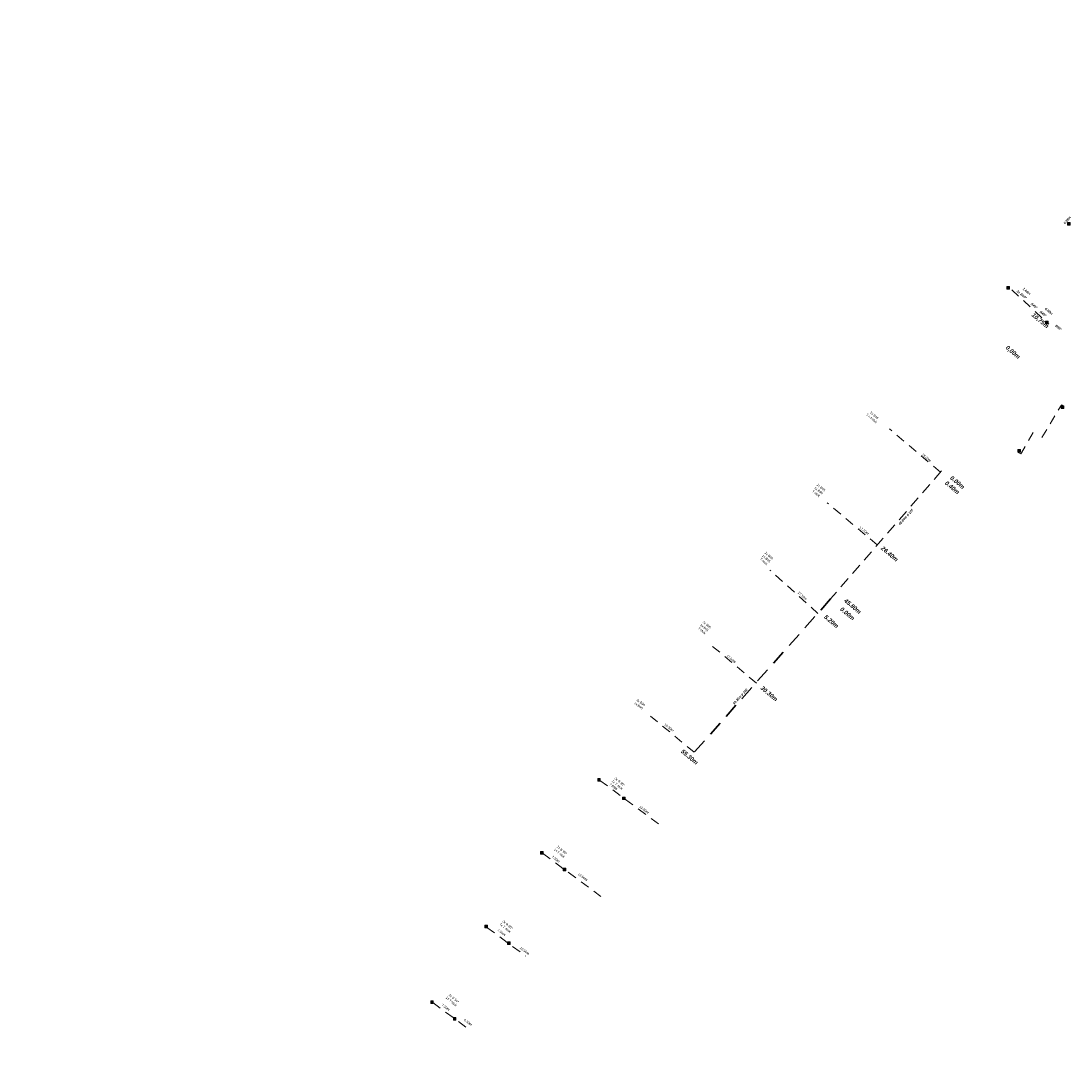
# Model space of a CAD drawing. Header units: inches. Extents: x 0 to 191500, y 0 to 342750.
# Tile 62 of 256: x 185339 to 185622, y 331458 to 331736. Entities that reach past the tile are written whole.
import ezdxf
from ezdxf import colors
from ezdxf.entities.mleader import LeaderData, LeaderLine
from ezdxf.math import Vec2, Vec3

# ---------------------------------------------------------------- set-up
doc = ezdxf.new("R2010")
doc.units = ezdxf.units.IN
doc.header["$MEASUREMENT"] = 0
for name, pattern in [('RI-GWA_HUISAANSLUITING', [23, 4, -1.8, 2.6, -1.8, 4.6, -1.8, 4.6, -1.8]), ('RI-HWA_HUISAANSLUITING', [4.8, 3, -1.8]), ('RI-HWA_KOLKAANSLUITING', [4.3, 2.5, -1.8]), ('RI-HWA_PVC', [6.4, 4, -2.4])]:
    doc.linetypes.add(name, pattern=pattern)
for name, color, linetype, lineweight in [('ECW', 150, 'Continuous', 20), ('N-WE-RI-GWA-MAATVOERING-T25', 30, 'RI-GWA_HUISAANSLUITING', 20), ('N-WE-RI-HWA_HUISAANSLUITING_PVC_125-G', 150, 'RI-HWA_HUISAANSLUITING', 20), ('N-WE-RI-HWA_KOLK-S', 150, 'Continuous', 20), ('N-WE-RI-HWA_KOLKAANSLUITING', 150, 'RI-HWA_KOLKAANSLUITING', 20), ('N-WE-RI-HWA_TRANSPORTLEIDING_PVC_160-G', 150, 'RI-HWA_PVC', 35), ('Tekst algemeen', 7, 'Continuous', 20)]:
    doc.layers.add(name, color=color, linetype=linetype, lineweight=lineweight)
picture_1 = doc.add_image_def('image1.ecw', size_in_pixel=(220000, 285000))

msp = doc.modelspace()

# ---------------------------------------------------------------- linework, layer by layer
at = {"layer": 'N-WE-RI-HWA_HUISAANSLUITING_PVC_125-G'}
msp.add_line((185587.464, 331614.602), (185557.56, 331580.088), dxfattribs=at)
at = {"layer": 'N-WE-RI-HWA_KOLK-S'}
for p, q in [((185621.47184, 331681.62017), (185621.47034, 331680.92372)), ((185621.47034, 331680.92372), (185622.16829, 331681.61868)), ((185621.47034, 331680.92372), (185622.16679, 331680.92222)), ((185621.47184, 331681.62017), (185622.16679, 331680.92222)), ((185622.16829, 331681.61868), (185621.47184, 331681.62017)), ((185622.16679, 331680.92222), (185622.16829, 331681.61868)), ((185605.15256, 331664.37658), (185605.15107, 331663.68013)), ((185605.15107, 331663.68013), (185605.84902, 331664.37509)), ((185605.15107, 331663.68013), (185605.84752, 331663.67863)), ((185605.15256, 331664.37658), (185605.84752, 331663.67863)), ((185605.84902, 331664.37509), (185605.15256, 331664.37658)), ((185605.84752, 331663.67863), (185605.84902, 331664.37509)), ((185615.54798, 331654.99852), (185615.54648, 331654.30206)), ((185615.54648, 331654.30206), (185616.24443, 331654.99702)), ((185615.54648, 331654.30206), (185616.24293, 331654.30057)), ((185615.54798, 331654.99852), (185616.24293, 331654.30057)), ((185616.24443, 331654.99702), (185615.54798, 331654.99852)), ((185616.24293, 331654.30057), (185616.24443, 331654.99702)), ((185619.7556, 331632.16517), (185619.7541, 331631.46872)), ((185619.7541, 331631.46872), (185620.45205, 331632.16367)), ((185619.7541, 331631.46872), (185620.45056, 331631.46722)), ((185619.7556, 331632.16517), (185620.45056, 331631.46722)), ((185620.45205, 331632.16367), (185619.7556, 331632.16517)), ((185620.45056, 331631.46722), (185620.45205, 331632.16367)), ((185608.0975, 331620.41714), (185608.096, 331619.72069)), ((185608.096, 331619.72069), (185608.79395, 331620.41565)), ((185608.0975, 331620.41714), (185608.79245, 331619.71919)), ((185608.79395, 331620.41565), (185608.0975, 331620.41714)), ((185608.79245, 331619.71919), (185608.79395, 331620.41565)), ((185608.096, 331619.72069), (185608.79245, 331619.71919)), ((185494.75634, 331531.61968), (185494.75484, 331530.92323)), ((185494.75484, 331530.92323), (185495.45279, 331531.61818)), ((185494.75484, 331530.92323), (185495.4513, 331530.92173)), ((185494.75634, 331531.61968), (185495.4513, 331530.92173)), ((185495.45279, 331531.61818), (185494.75634, 331531.61968)), ((185495.4513, 331530.92173), (185495.45279, 331531.61818)), ((185501.47493, 331526.64672), (185501.47343, 331525.95027)), ((185501.47343, 331525.95027), (185502.17138, 331526.64523)), ((185501.47493, 331526.64672), (185502.16988, 331525.94877)), ((185502.17138, 331526.64523), (185501.47493, 331526.64672)), ((185502.16988, 331525.94877), (185502.17138, 331526.64523)), ((185501.47343, 331525.95027), (185502.16988, 331525.94877)), ((185479.3285, 331511.91862), (185479.327, 331511.22216)), ((185479.327, 331511.22216), (185480.02495, 331511.91712)), ((185479.327, 331511.22216), (185480.02345, 331511.22067)), ((185479.3285, 331511.91862), (185480.02345, 331511.22067)), ((185480.02495, 331511.91712), (185479.3285, 331511.91862)), ((185480.02345, 331511.22067), (185480.02495, 331511.91712)), ((185485.44525, 331507.43317), (185485.44375, 331506.73671)), ((185485.44375, 331506.73671), (185486.1417, 331507.43167)), ((185485.44375, 331506.73671), (185486.14021, 331506.73522)), ((185485.44525, 331507.43317), (185486.14021, 331506.73522)), ((185486.1417, 331507.43167), (185485.44525, 331507.43317)), ((185486.14021, 331506.73522), (185486.1417, 331507.43167)), ((185464.30582, 331492.06124), (185464.30433, 331491.36479)), ((185464.30433, 331491.36479), (185465.00228, 331492.05974)), ((185464.30433, 331491.36479), (185465.00078, 331491.36329)), ((185464.30582, 331492.06124), (185465.00078, 331491.36329)), ((185465.00228, 331492.05974), (185464.30582, 331492.06124)), ((185465.00078, 331491.36329), (185465.00228, 331492.05974)), ((185470.44744, 331487.54458), (185470.44594, 331486.84813)), ((185470.44594, 331486.84813), (185471.14389, 331487.54309)), ((185470.44594, 331486.84813), (185471.14239, 331486.84663)), ((185470.44744, 331487.54458), (185471.14239, 331486.84663)), ((185471.14389, 331487.54309), (185470.44744, 331487.54458)), ((185471.14239, 331486.84663), (185471.14389, 331487.54309)), ((185449.71219, 331471.68746), (185449.7107, 331470.99101)), ((185449.7107, 331470.99101), (185450.40864, 331471.68596)), ((185449.7107, 331470.99101), (185450.40715, 331470.98951)), ((185449.71219, 331471.68746), (185450.40715, 331470.98951)), ((185450.40864, 331471.68596), (185449.71219, 331471.68746)), ((185450.40715, 331470.98951), (185450.40864, 331471.68596)), ((185455.8278, 331467.18468), (185455.82631, 331466.48822)), ((185455.82631, 331466.48822), (185456.52426, 331467.18318)), ((185455.8278, 331467.18468), (185456.52276, 331466.48673)), ((185456.52426, 331467.18318), (185455.8278, 331467.18468)), ((185456.52276, 331466.48673), (185456.52426, 331467.18318)), ((185455.82631, 331466.48822), (185456.52276, 331466.48673))]:
    msp.add_line(p, q, dxfattribs=at)
at = {"layer": 'N-WE-RI-HWA_KOLKAANSLUITING'}
for p, q in [((185606.4467, 331663.47185, 66.02049), (185616.43426, 331654.24099, 66.02049)), ((185614.60515, 331623.63217, 64.76135), (185619.75556, 331632.27195, 7.86645)), ((185619.8499, 331632.49177), (185619.75556, 331632.27195, 7.86645)), ((185620.34726, 331632.20018), (185619.8499, 331632.49177)), ((185620.221, 331632.004), (185620.34726, 331632.20018)), ((185587.20207, 331614.29969), (185573.46445, 331625.93058)), ((185612.18359, 331624.98563), (185609.04813, 331619.49951)), ((185608.37439, 331619.88457), (185608.19817, 331619.5972)), ((185608.19817, 331619.5972), (185608.88063, 331619.22713)), ((185608.88063, 331619.22713), (185609.04813, 331619.49951)), ((185570.17652, 331594.64948), (185556.63113, 331606.043)), ((185554.17991, 331576.14766), (185541.19158, 331587.87597)), ((185537.55184, 331557.39822), (185524.52144, 331568.3165)), ((185520.79629, 331538.72132), (185509.02177, 331548.49121)), ((185495.34403, 331531.13498, 66.085), (185512.11301, 331518.7004, 66.085)), ((185479.90254, 331511.4619, 66.085), (185495.6076, 331499.81624, 66.085)), ((185464.88138, 331491.47712, 66.085), (185475.28461, 331483.76289, 66.085)), ((185450.27509, 331471.18471, 66.085), (185460.00235, 331464.00828, 66.41599))]:
    msp.add_line(p, q, dxfattribs=at)
at = {"layer": 'N-WE-RI-HWA_TRANSPORTLEIDING_PVC_160-G'}
msp.add_line((185557.56, 331580.088), (185520.79629, 331538.72132), dxfattribs=at)

# ---------------------------------------------------------------- texts
at = {"layer": 'N-WE-RI-GWA-MAATVOERING-T25'}
for s, insert, char_height, width, attachment_point, rotation in [('{\\fProxy 1|b1|i1|c0|p72;0.95m}', (185621.64092, 331682.03782, -0.01293), 0.63, 5.0977, 8, 47.7953166), ('{\\fProxy 1|b1|i1|c0|p72;7,60m}', (185610.1672, 331662.73434), 0.63, 5.0977, 8, 320), ('{\\fProxy 1|b1|i1|c0|p72;10,75m}', (185612.45488, 331657.37305), 1.155, 14.6862, 1, 320), ('{\\fProxy 1|b1|i1|c0|p72;6,00m}', (185616.17284, 331657.35439), 0.63, 5.0977, 8, 320), ('{\\fProxy 1|b1|i1|c0|p72;0,00m}', (185605.44269, 331648.56644), 1.155, 14.6862262, 1, 319.5658238), ('\\P{\\fProxy 1|b0|i0|c0|p72;18.00\\fProxy 1|b1|i1|c0|p72;m}', (185583.21026, 331617.95575), 0.63, 5.0977, 8, 320), ('{\\fProxy 1|b1|i1|c0|p72;0.40m}', (185589.0406, 331612.02647), 1.155, 14.6862, 1, 320), ('{\\fProxy 1|b1|i1|c0|p72;0.00m}', (185590.4399, 331613.42417), 1.155, 14.6862, 1, 320), ('\\P{\\fProxy 1|b0|i0|c0|p72;17.70\\fProxy 1|b1|i1|c0|p72;m}', (185566.4143, 331598.27612), 0.63, 5.0977, 8, 323), ('{\\fProxy 1|b1|i1|c0|p72;26.40m}', (185571.82108, 331594.43069), 1.155, 14.6862, 1, 320), ('17.50m', (185549.73745, 331580.70586), 0.63, 5.0977, 8, 318), ('{\\fProxy 1|b1|i1|c0|p72;0.00m}', (185560.76898, 331578.01356), 1.155, 14.6862, 1, 320), ('{\\fProxy 1|b1|i1|c0|p72;45.80m}', (185561.83151, 331580.31304), 1.155, 14.6862, 1, 320), ('{\\fProxy 1|b1|i1|c0|p72;5.20m}', (185556.43407, 331575.91677), 1.155, 14.6862, 1, 320), ('\\P{\\fProxy 1|b0|i0|c0|p72;17.00\\fProxy 1|b1|i1|c0|p72;m}', (185530.55243, 331563.66587), 0.63, 5.0977, 8, 320.0219373), ('{\\fProxy 1|b1|i1|c0|p72;30.30m}', (185539.32349, 331556.73589), 1.155, 14.6862, 1, 320), ('\\P{\\fProxy 1|b0|i0|c0|p72;15.30\\fProxy 1|b1|i1|c0|p72;m}', (185513.80787, 331545.14028), 0.63, 5.0977, 8, 323), ('{\\fProxy 1|b1|i1|c0|p72;55.30m}', (185517.8456, 331539.64972), 1.155, 14.6862, 1, 320), ('\\P{\\fProxy 1|b0|i0|c0|p72;7.85\\fProxy 1|b1|i1|c0|p72;m}', (185498.81771, 331529.1989), 0.63, 5.0977, 8, 323), ('\\P{\\fProxy 1|b0|i0|c0|p72;12.00\\fProxy 1|b1|i1|c0|p72;m}', (185507.06879, 331523.00501), 0.63, 5.0977, 8, 323), ('\\P{\\fProxy 1|b0|i0|c0|p72;7.20\\fProxy 1|b1|i1|c0|p72;m}', (185483.25095, 331509.66321), 0.63, 5.0977, 8, 323), ('\\P{\\fProxy 1|b0|i0|c0|p72;12.50\\fProxy 1|b1|i1|c0|p72;m}', (185490.52687, 331504.8358), 0.63, 5.0977, 8, 323), ('\\P{\\fProxy 1|b0|i0|c0|p72;7.10\\fProxy 1|b1|i1|c0|p72;m}', (185468.60584, 331489.87483), 0.63, 5.0977, 8, 323), ('\\P{\\fProxy 1|b0|i0|c0|p72;10.30\\fProxy 1|b1|i1|c0|p72;m}', (185474.82592, 331484.90146), 0.63, 5.0977, 8, 323), ('\\P{\\fProxy 1|b0|i0|c0|p72;7.10\\fProxy 1|b1|i1|c0|p72;m}', (185453.5498, 331469.69488), 0.63, 5.0977, 8, 323), ('\\P{\\fProxy 1|b0|i0|c0|p72;6.30\\fProxy 1|b1|i1|c0|p72;m}', (185459.54899, 331465.63026), 0.63, 5.0977, 8, 323)]:
    msp.add_mtext(s, dxfattribs=dict(at, insert=insert, char_height=char_height, width=width, attachment_point=attachment_point, rotation=rotation))
at = {"layer": 'Tekst algemeen', "char_height": 0.63, "attachment_point": 8}
for s, insert, width, rotation in [('{\\fProxy 1|b1|i1|c0|p72;2x B90°}', (185608.9031, 331661.94476), 5.0977, 320), ('{\\fProxy 1|b1|i1|c0|p72;B45°}', (185612.25293, 331658.94033), 5.0977, 320), ('{\\fProxy 1|b1|i1|c0|p72;B45°}', (185614.66602, 331656.78707), 5.0977, 320), ('{\\fProxy 1|b1|i1|c0|p72;B90°}', (185618.84098, 331653.03095), 5.0977, 320), ('\\P{\\fProxy 1|b0|i0|c0|p72;3x B45 \\P1 x t-stuk}', (185568.48566, 331628.54574), 7.9946026, 320), ('2x B45\\P1x B90\\PT-stuk', (185553.47988, 331608.26352), 5.0977, 320.9749125), ('{\\fProxy 1|b1|i1|c0|p72;45.80m ø 125}', (185578.13521, 331601.98105), 9.7922, 47.8414112), ('2x B90\\P1x B45\\PT-stuk', (185539.32157, 331589.95392), 5.0977, 318), ('2x B90\\P1x B45\\PT-stuk', (185522.67382, 331571.26213), 5.0977, 320), ('{\\fProxy 1|b1|i1|c0|p72;60.30m ø 160}', (185533.45109, 331553.53139), 9.7922, 48), ('{\\fProxy 1|b0|i0|c0|p72;2x B90\\P1x B45}', (185505.57024, 331551.04138), 5.0977, 323), ('\\P{\\fProxy 1|b0|i0|c0|p72;2x B 90°\\P1x T-stuk}', (185499.81405, 331529.70257), 5.0977, 320), ('\\P{\\fProxy 1|b0|i0|c0|p72;2x B 90°\\P1x T-stuk}', (185484.22844, 331511.25539), 5.0977, 320), ('\\P{\\fProxy 1|b0|i0|c0|p72;2x B 90°\\P1x T-stuk}', (185469.58222, 331491.129), 5.0977, 320), ('\\P{\\fProxy 1|b0|i0|c0|p72;2x B 90°\\P1x T-stuk}', (185455.06811, 331471.26491), 5.0977, 320)]:
    msp.add_mtext(s, dxfattribs=dict(at, insert=insert, width=width, rotation=rotation))

# ---------------------------------------------------------------- pictures from other files: only their frames are drawn
at = {"layer": 'ECW'}
image = msp.add_image(picture_1, insert=(180500, 328500), size_in_units=(11000, 14250), dxfattribs=at)
image.dxf.flags = 7

# ---------------------------------------------------------------- leaders
at = {"layer": 'Tekst algemeen'}
ml = msp.add_multileader_mtext('Standard', dxfattribs=at)
ml.set_content('Grindkoffer', color=256)
ml.set_leader_properties()
ml.build(insert=Vec2(0, 0))
ml.multileader.update_dxf_attribs({"text_right_attachment_type": 6, "dogleg_length": 0.2, "arrow_head_size": 5})
ctx = ml.context
ctx.base_point, ctx.char_height, ctx.arrow_head_size, ctx.landing_gap_size, ctx.plane_origin, ctx.plane_x_axis, ctx.plane_y_axis = Vec3(185789.34017, 332982.33236), 0.5, 5, 0.2, Vec3(185787.00548, 332984.05412), Vec3(0.995206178, 0.097799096), Vec3(-0.097799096, 0.995206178)
ctx.right_attachment = 6
notes = []
notes.append((ctx, [(0, (0, 0, 0), (0, 0), (1, 0), 1, [])]))
ctx.mtext.insert, ctx.mtext.text_direction, ctx.mtext.rotation, ctx.mtext.flow_direction = Vec3(185789.51476, 332982.60072), Vec3(0.995206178, 0.097799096), 0.097955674, 5
for ctx, leaders in notes:
    for number, flags, end, landing, length, lines in leaders:
        leader = LeaderData()
        leader.index, (leader.has_last_leader_line, leader.has_dogleg_vector, leader.attachment_direction) = number, flags
        leader.last_leader_point, leader.dogleg_vector, leader.dogleg_length = Vec3(end), Vec3(landing), length
        for number, points, colour, breaks in lines:
            line = LeaderLine()
            line.index, line.vertices, line.color, line.breaks = number, Vec3.list(points), colors.encode_raw_color(colour), breaks
            leader.lines.append(line)
        ctx.leaders.append(leader)

doc.saveas('drawing.dxf')
